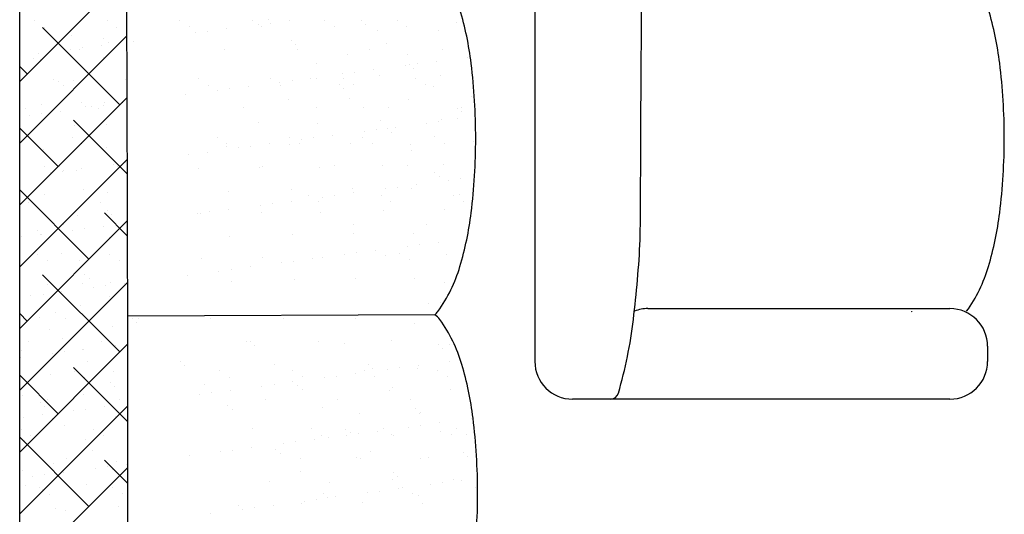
# Model space of a CAD drawing. Header units: inches. Extents: x 100794 to 106273, y 288 to 2276.
# Tile 5 of 149: x 101193 to 101283, y 699 to 744. Entities that reach past the tile are written whole.
import ezdxf

# ---------------------------------------------------------------- set-up
doc = ezdxf.new("R2010")
doc.units = ezdxf.units.IN
doc.header["$MEASUREMENT"] = 0
doc.layers.get('0').update_dxf_attribs({"linetype": 'CONTINUOUS'})

msp = doc.modelspace()

# ---------------------------------------------------------------- linework, layer by layer
at = {"color": 7}
for p, q in [((101239.90248, 818.94017), (101239.90248, 712.70728)), ((101192.84008, 646.20564), (101192.84008, 785.52913)), ((101192.84008, 738.27775), (101202.61769, 748.05536)), ((101194.19082, 743.80694), (101194.19082, 743.80694)), ((101201.98816, 736.14179), (101194.93563, 743.19431)), ((101195.08808, 743.23533), (101195.08808, 743.23533)), ((101200.81691, 743.81898), (101200.81691, 743.81898)), ((101201.71416, 743.24737), (101201.71416, 743.24737)), ((101207.44299, 743.83103), (101207.44299, 743.83103)), ((101208.34025, 743.25941), (101208.34025, 743.25941)), ((101211.76192, 743.08756), (101211.76192, 743.08756)), ((101214.06907, 743.84307), (101214.06907, 743.84307)), ((101214.65198, 743.46804), (101214.65198, 743.46804)), ((101214.96633, 743.27145), (101214.96633, 743.27145)), ((101215.56728, 743.91484), (101215.56728, 743.91484)), ((101215.75949, 743.61385), (101215.75949, 743.61385)), ((101217.48931, 743.84158), (101217.48931, 743.84158)), ((101220.69515, 743.85511), (101220.69515, 743.85511)), ((101221.59241, 743.28349), (101221.59241, 743.28349)), ((101224.08132, 743.84171), (101224.08132, 743.84171)), ((101224.47351, 743.48234), (101224.47351, 743.48234)), ((101227.32123, 743.86715), (101227.32123, 743.86715)), ((101228.21849, 743.29553), (101228.21849, 743.29553)), ((101232.72086, 743.65358), (101232.72086, 743.65358)), ((101192.84008, 732.63573), (101202.64126, 742.43691)), ((101197.60891, 742.45281), (101197.60891, 742.45281)), ((101200.53148, 742.23551), (101200.53148, 742.23551)), ((101208.92459, 742.71402), (101208.92459, 742.71402)), ((101210.0321, 742.85982), (101210.0321, 742.85982)), ((101225.55795, 742.88573), (101225.55795, 742.88573)), ((101231.1275, 742.95677), (101231.1275, 742.95677)), ((101198.57732, 741.35177), (101198.57732, 741.35177)), ((101200.30714, 741.57951), (101200.30714, 741.57951)), ((101200.92367, 741.87614), (101200.92367, 741.87614)), ((101203.1972, 741.95999), (101203.1972, 741.95999)), ((101217.68507, 741.97425), (101217.68507, 741.97425)), ((101218.07725, 741.61488), (101218.07725, 741.61488)), ((101226.32461, 741.78611), (101226.32461, 741.78611)), ((101192.84993, 740.59775), (101192.84993, 740.59775)), ((101194.13523, 740.36805), (101194.13523, 740.36805)), ((101194.57975, 740.82548), (101194.57975, 740.82548)), ((101197.46981, 741.20597), (101197.46981, 741.20597)), ((101198.31821, 741.17751), (101198.31821, 741.17751)), ((101200.48602, 740.45787), (101200.48602, 740.45787)), ((101211.57038, 741.20159), (101211.57038, 741.20159)), ((101218.19646, 741.21363), (101218.19646, 741.21363)), ((101222.81487, 740.78089), (101222.81487, 740.78089)), ((101224.82254, 741.22567), (101224.82254, 741.22567)), ((101228.25782, 740.75479), (101228.25782, 740.75479)), ((101231.44862, 741.23771), (101231.44862, 741.23771)), ((101233.79592, 740.47935), (101233.79592, 740.47935)), ((101193.52513, 738.9628), (101192.84008, 739.64785)), ((101194.52741, 740.00868), (101194.52741, 740.00868)), ((101194.73923, 740.25082), (101194.73923, 740.25082)), ((101219.92836, 739.91865), (101219.92836, 739.91865)), ((101228.06853, 739.72533), (101228.06853, 739.72533)), ((101228.4424, 739.84552), (101228.4424, 739.84552)), ((101228.83459, 739.48615), (101228.83459, 739.48615)), ((101229.17604, 739.87113), (101229.17604, 739.87113)), ((101230.90586, 740.09887), (101230.90586, 740.09887)), ((101219.45108, 738.59082), (101219.45108, 738.59082)), ((101219.94518, 738.57891), (101219.94518, 738.57891)), ((101222.34114, 738.9713), (101222.34114, 738.9713)), ((101223.44865, 739.11711), (101223.44865, 739.11711)), ((101225.17847, 739.34484), (101225.17847, 739.34484)), ((101225.69198, 738.78595), (101225.69198, 738.78595)), ((101231.26153, 738.85699), (101231.26153, 738.85699)), ((101195.90925, 738.47887), (101195.90925, 738.47887)), ((101196.37852, 738.31245), (101196.37852, 738.31245)), ((101196.80651, 737.90725), (101196.80651, 737.90725)), ((101197.74294, 738.35303), (101197.74294, 738.35303)), ((101202.53533, 738.49091), (101202.53533, 738.49091)), ((101209.16141, 738.50295), (101209.16141, 738.50295)), ((101210.05867, 737.93133), (101210.05867, 737.93133)), ((101213.72368, 737.83679), (101213.72368, 737.83679)), ((101215.78749, 738.51499), (101215.78749, 738.51499)), ((101216.61375, 738.21728), (101216.61375, 738.21728)), ((101216.68475, 737.94337), (101216.68475, 737.94337)), ((101217.72126, 738.36308), (101217.72126, 738.36308)), ((101222.04615, 737.97805), (101222.04615, 737.97805)), ((101222.41357, 738.52703), (101222.41357, 738.52703)), ((101223.31083, 737.95541), (101223.31083, 737.95541)), ((101229.03965, 738.53907), (101229.03965, 738.53907)), ((101229.93691, 737.96746), (101229.93691, 737.96746)), ((101230.68569, 737.78992), (101230.68569, 737.78992)), ((101192.84008, 726.9937), (101202.66186, 736.81549)), ((101207.99629, 737.08277), (101207.99629, 737.08277)), ((101210.88636, 737.46325), (101210.88636, 737.46325)), ((101211.99387, 737.60906), (101211.99387, 737.60906)), ((101222.43833, 737.61868), (101222.43833, 737.61868)), ((101234.13864, 736.86205), (101234.13864, 736.86205)), ((101194.87326, 736.15104), (101194.87326, 736.15104)), ((101198.49631, 736.37185), (101198.49631, 736.37185)), ((101198.88849, 736.01248), (101198.88849, 736.01248)), ((101199.43158, 735.9552), (101199.43158, 735.9552)), ((101200.03664, 735.84943), (101200.03664, 735.84943)), ((101200.53908, 736.10101), (101200.53908, 736.10101)), ((101200.62006, 736.35809), (101200.62006, 736.35809)), ((101202.2689, 736.32874), (101202.2689, 736.32874)), ((101213.2888, 735.87351), (101213.2888, 735.87351)), ((101217.37935, 736.61007), (101217.37935, 736.61007)), ((101219.91488, 735.88555), (101219.91488, 735.88555)), ((101222.9489, 736.68111), (101222.9489, 736.68111)), ((101224.28944, 735.92246), (101224.28944, 735.92246)), ((101226.54096, 735.89759), (101226.54096, 735.89759)), ((101228.39185, 736.65501), (101228.39185, 736.65501)), ((101232.80348, 735.84932), (101232.80348, 735.84932)), ((101233.16704, 735.90964), (101233.16704, 735.90964)), ((101193.41055, 735.83739), (101193.41055, 735.83739)), ((101193.70419, 735.20117), (101193.70419, 735.20117)), ((101194.81169, 735.34698), (101194.81169, 735.34698)), ((101196.54151, 735.57472), (101196.54151, 735.57472)), ((101233.19567, 735.48995), (101233.19567, 735.48995)), ((101202.6834, 729.80453), (101197.75664, 734.73128)), ((101197.87698, 734.25325), (101197.87698, 734.25325)), ((101200.7396, 734.31626), (101200.7396, 734.31626)), ((101214.63627, 734.50523), (101214.63627, 734.50523)), ((101220.07922, 734.47913), (101220.07922, 734.47913)), ((101225.82601, 734.68617), (101225.82601, 734.68617)), ((101227.14023, 734.09408), (101227.14023, 734.09408)), ((101230.0303, 734.47456), (101230.0303, 734.47456)), ((101231.1378, 734.62037), (101231.1378, 734.62037)), ((101231.39557, 734.75721), (101231.39557, 734.75721)), ((101232.86762, 734.8481), (101232.86762, 734.8481)), ((101196.34614, 730.49977), (101192.84008, 734.00583)), ((101197.62767, 733.15079), (101197.62767, 733.15079)), ((101210.87983, 733.17487), (101210.87983, 733.17487)), ((101217.50591, 733.18691), (101217.50591, 733.18691)), ((101221.41284, 733.34005), (101221.41284, 733.34005)), ((101224.132, 733.19895), (101224.132, 733.19895)), ((101224.30291, 733.72054), (101224.30291, 733.72054)), ((101225.41041, 733.86634), (101225.41041, 733.86634)), ((101226.40723, 733.98186), (101226.40723, 733.98186)), ((101226.79941, 733.62249), (101226.79941, 733.62249)), ((101230.75808, 733.211), (101230.75808, 733.211)), ((101194.34334, 732.44879), (101194.34334, 732.44879)), ((101198.52493, 732.57917), (101198.52493, 732.57917)), ((101200.75409, 732.25831), (101200.75409, 732.25831)), ((101211.76659, 732.30325), (101211.76659, 732.30325)), ((101211.77709, 732.60326), (101211.77709, 732.60326)), ((101213.95563, 732.35829), (101213.95563, 732.35829)), ((101215.68545, 732.58603), (101215.68545, 732.58603)), ((101217.51338, 732.51029), (101217.51338, 732.51029)), ((101218.40317, 732.6153), (101218.40317, 732.6153)), ((101218.57552, 732.96651), (101218.57552, 732.96651)), ((101219.68302, 733.11232), (101219.68302, 733.11232)), ((101223.08293, 732.58133), (101223.08293, 732.58133)), ((101225.02925, 732.62734), (101225.02925, 732.62734)), ((101228.52588, 732.55523), (101228.52588, 732.55523)), ((101231.65534, 732.63938), (101231.65534, 732.63938)), ((101234.27268, 732.76227), (101234.27268, 732.76227)), ((101195.00729, 732.05126), (101195.00729, 732.05126)), ((101208.22824, 731.60427), (101208.22824, 731.60427)), ((101209.95806, 731.832), (101209.95806, 731.832)), ((101212.84813, 732.21248), (101212.84813, 732.21248)), ((101228.65052, 731.92626), (101228.65052, 731.92626)), ((101192.84008, 721.35168), (101202.6795, 731.19111)), ((101195.12898, 730.50931), (101195.12898, 730.50931)), ((101196.46114, 730.50819), (101196.46114, 730.50819)), ((101201.39335, 730.70443), (101201.39335, 730.70443)), ((101201.75506, 730.52135), (101201.75506, 730.52135)), ((101202.50085, 730.85024), (101202.50085, 730.85024)), ((101215.00722, 730.54544), (101215.00722, 730.54544)), ((101221.6333, 730.55748), (101221.6333, 730.55748)), ((101225.96005, 730.58639), (101225.96005, 730.58639)), ((101228.25938, 730.56952), (101228.25938, 730.56952)), ((101231.5296, 730.65744), (101231.5296, 730.65744)), ((101195.66595, 729.95041), (101195.66595, 729.95041)), ((101196.77346, 730.09622), (101196.77346, 730.09622)), ((101196.85332, 730.14882), (101196.85332, 730.14882)), ((101198.01101, 730.15347), (101198.01101, 730.15347)), ((101198.50328, 730.32395), (101198.50328, 730.32395)), ((101209.20075, 730.33441), (101209.20075, 730.33441)), ((101214.7703, 730.40545), (101214.7703, 730.40545)), ((101220.21325, 730.37935), (101220.21325, 730.37935)), ((101230.76831, 729.98566), (101230.76831, 729.98566)), ((101231.16049, 729.6263), (101231.16049, 729.6263)), ((101229.102, 728.84331), (101229.102, 728.84331)), ((101231.99206, 729.2238), (101231.99206, 729.2238)), ((101233.09957, 729.3696), (101233.09957, 729.3696)), ((101199.16715, 722.03673), (101192.84008, 728.36381)), ((101195.14133, 727.95149), (101195.14133, 727.95149)), ((101198.70442, 728.4526), (101198.70442, 728.4526)), ((101199.34609, 727.82271), (101199.34609, 727.82271)), ((101200.88812, 728.15853), (101200.88812, 728.15853)), ((101211.90062, 728.20347), (101211.90062, 728.20347)), ((101217.64742, 728.41051), (101217.64742, 728.41051)), ((101219.22434, 727.85884), (101219.22434, 727.85884)), ((101221.64479, 727.86155), (101221.64479, 727.86155)), ((101223.21697, 728.48156), (101223.21697, 728.48156)), ((101223.37461, 728.08929), (101223.37461, 728.08929)), ((101225.85042, 727.87088), (101225.85042, 727.87088)), ((101226.26467, 728.46977), (101226.26467, 728.46977)), ((101227.37218, 728.61558), (101227.37218, 728.61558)), ((101228.65992, 728.45545), (101228.65992, 728.45545)), ((101232.4765, 727.88292), (101232.4765, 727.88292)), ((101233.0116, 727.93007), (101233.0116, 727.93007)), ((101193.61727, 727.23906), (101193.61727, 727.23906)), ((101200.24335, 727.2511), (101200.24335, 727.2511)), ((101214.80989, 726.96172), (101214.80989, 726.96172)), ((101215.9174, 727.10753), (101215.9174, 727.10753)), ((101217.64722, 727.33526), (101217.64722, 727.33526)), ((101220.12159, 727.28722), (101220.12159, 727.28722)), ((101220.53728, 727.71574), (101220.53728, 727.71574)), ((101226.74768, 727.29926), (101226.74768, 727.29926)), ((101233.37376, 727.3113), (101233.37376, 727.3113)), ((101198.14504, 726.05369), (101198.14504, 726.05369)), ((101202.6974, 724.14851), (101200.57765, 726.26825)), ((101200.82222, 726.512), (101200.82222, 726.512)), ((101201.2144, 726.15263), (101201.2144, 726.15263)), ((101209.0825, 726.20769), (101209.0825, 726.20769)), ((101209.33479, 726.23463), (101209.33479, 726.23463)), ((101210.19001, 726.3535), (101210.19001, 726.3535)), ((101211.91983, 726.58124), (101211.91983, 726.58124)), ((101214.90434, 726.30568), (101214.90434, 726.30568)), ((101220.34728, 726.27957), (101220.34728, 726.27957)), ((101226.09408, 726.48662), (101226.09408, 726.48662)), ((101231.66363, 726.55766), (101231.66363, 726.55766)), ((101192.84008, 715.70966), (101202.69417, 725.56376)), ((101196.8474, 725.18124), (101196.8474, 725.18124)), ((101200.46505, 725.07318), (101200.46505, 725.07318)), ((101223.35173, 725.2294), (101223.35173, 725.2294)), ((101229.97781, 725.24144), (101229.97781, 725.24144)), ((101194.42596, 724.64454), (101194.42596, 724.64454)), ((101194.73766, 724.31916), (101194.73766, 724.31916)), ((101194.81815, 724.28517), (101194.81815, 724.28517)), ((101197.62772, 724.69964), (101197.62772, 724.69964)), ((101198.73523, 724.84545), (101198.73523, 724.84545)), ((101217.78145, 724.31074), (101217.78145, 724.31074)), ((101223.351, 724.38178), (101223.351, 724.38178)), ((101228.79395, 724.35567), (101228.79395, 724.35567)), ((101193.00784, 724.09142), (101193.00784, 724.09142)), ((101195.27536, 723.85171), (101195.27536, 723.85171)), ((101201.02216, 724.05875), (101201.02216, 724.05875)), ((101212.03465, 724.10369), (101212.03465, 724.10369)), ((101229.33395, 723.36481), (101229.33395, 723.36481)), ((101231.06377, 723.59255), (101231.06377, 723.59255)), ((101194.43843, 722.4826), (101194.43843, 722.4826)), ((101196.66925, 722.58894), (101196.66925, 722.58894)), ((101201.06451, 722.49464), (101201.06451, 722.49464)), ((101222.49905, 722.46498), (101222.49905, 722.46498)), ((101223.60656, 722.61079), (101223.60656, 722.61079)), ((101225.33638, 722.83852), (101225.33638, 722.83852)), ((101226.22811, 722.38684), (101226.22811, 722.38684)), ((101227.56884, 722.5428), (101227.56884, 722.5428)), ((101228.22644, 723.219), (101228.22644, 723.219)), ((101231.79767, 722.45788), (101231.79767, 722.45788)), ((101195.33569, 721.91098), (101195.33569, 721.91098)), ((101198.27908, 721.95392), (101198.27908, 721.95392)), ((101201.96177, 721.92302), (101201.96177, 721.92302)), ((101209.46882, 722.13486), (101209.46882, 722.13486)), ((101215.03837, 722.2059), (101215.03837, 722.2059)), ((101216.77166, 721.71095), (101216.77166, 721.71095)), ((101217.87917, 721.85676), (101217.87917, 721.85676)), ((101219.60899, 722.0845), (101219.60899, 722.0845)), ((101220.48132, 722.17979), (101220.48132, 722.17979)), ((101228.4661, 721.97119), (101228.4661, 721.97119)), ((101201.98816, 713.5737), (101194.93563, 720.62623)), ((101198.78704, 720.64834), (101198.78704, 720.64834)), ((101208.15421, 720.57644), (101208.15421, 720.57644)), ((101211.04427, 720.95693), (101211.04427, 720.95693)), ((101212.15178, 721.10273), (101212.15178, 721.10273)), ((101213.8816, 721.33047), (101213.8816, 721.33047)), ((101192.84008, 710.06764), (101202.70587, 719.93344)), ((101195.40939, 719.75193), (101195.40939, 719.75193)), ((101198.56582, 719.85316), (101198.56582, 719.85316)), ((101199.17923, 720.28897), (101199.17923, 720.28897)), ((101201.15619, 719.95898), (101201.15619, 719.95898)), ((101202.42682, 719.82242), (101202.42682, 719.82242)), ((101212.16869, 720.00391), (101212.16869, 720.00391)), ((101217.91548, 720.21096), (101217.91548, 720.21096)), ((101223.48503, 720.282), (101223.48503, 720.282)), ((101228.92798, 720.25589), (101228.92798, 720.25589)), ((101231.69623, 719.91337), (101231.69623, 719.91337)), ((101194.96961, 718.84066), (101194.96961, 718.84066)), ((101196.69942, 719.06839), (101196.69942, 719.06839)), ((101199.58949, 719.44888), (101199.58949, 719.44888)), ((101200.697, 719.59468), (101200.697, 719.59468)), ((101193.8621, 718.69485), (101193.8621, 718.69485)), ((101198.41311, 717.85414), (101198.41311, 717.85414)), ((101201.03033, 718.59275), (101201.03033, 718.59275)), ((101230.18821, 717.96824), (101230.18821, 717.96824)), ((101231.29571, 718.11405), (101231.29571, 718.11405)), ((101193.52513, 716.39471), (101192.84008, 717.07976)), ((101192.84356, 717.7831), (101192.84356, 717.7831)), ((101196.15685, 717.15452), (101196.15685, 717.15452)), ((101230.77149, 716.96775), (101202.71103, 716.83624)), ((101250.24329, 717.53299), (101277.81879, 717.53299)), ((101194.63408, 716.72528), (101194.63408, 716.72528)), ((101197.05411, 716.5829), (101197.05411, 716.5829)), ((101203.14812, 716.65215), (101203.14812, 716.65215)), ((101203.54031, 716.29278), (101203.54031, 716.29278)), ((101203.6802, 716.59494), (101203.6802, 716.59494)), ((101210.30628, 716.60699), (101210.30628, 716.60699)), ((101216.93236, 716.61903), (101216.93236, 716.61903)), ((101223.55844, 716.63107), (101223.55844, 716.63107)), ((101228.94125, 716.20275), (101228.94125, 716.20275)), ((101195.54343, 715.65215), (101195.54343, 715.65215)), ((101201.29022, 715.8592), (101201.29022, 715.8592)), ((101192.84008, 704.42562), (101202.71459, 714.30013)), ((101193.65816, 714.51304), (101193.65816, 714.51304)), ((101196.75187, 714.78468), (101196.75187, 714.78468)), ((101197.14405, 714.42531), (101197.14405, 714.42531)), ((101200.28424, 714.52508), (101200.28424, 714.52508)), ((101202.65876, 714.34392), (101202.65876, 714.34392)), ((101213.53641, 714.54917), (101213.53641, 714.54917)), ((101213.90546, 714.52342), (101213.90546, 714.52342)), ((101220.16249, 714.56121), (101220.16249, 714.56121)), ((101222.545, 714.33529), (101222.545, 714.33529)), ((101226.78857, 714.57325), (101226.78857, 714.57325)), ((101231.05904, 714.26215), (101231.05904, 714.26215)), ((101232.06573, 714.25832), (101232.06573, 714.25832)), ((101192.97759, 713.68332), (101192.97759, 713.68332)), ((101195.82387, 713.44409), (101195.82387, 713.44409)), ((101196.93137, 713.58989), (101196.93137, 713.58989)), ((101198.54714, 713.75436), (101198.54714, 713.75436)), ((101198.66119, 713.81763), (101198.66119, 713.81763)), ((101201.55126, 714.19811), (101201.55126, 714.19811)), ((101214.29764, 714.16405), (101214.29764, 714.16405)), ((101231.45123, 713.90278), (101231.45123, 713.90278)), ((101281.26573, 714.08605), (101281.26573, 712.70728)), ((101192.9338, 713.0636), (101192.9338, 713.0636)), ((101198.99516, 712.72909), (101198.99516, 712.72909)), ((101207.5092, 712.65595), (101207.5092, 712.65595)), ((101216.14875, 712.46782), (101216.14875, 712.46782)), ((101232.14998, 712.71747), (101232.14998, 712.71747)), ((101202.72132, 707.19852), (101197.75664, 712.1632)), ((101197.87528, 711.82644), (101197.87528, 711.82644)), ((101201.42426, 711.75942), (101201.42426, 711.75942)), ((101207.90139, 712.29658), (101207.90139, 712.29658)), ((101211.12744, 711.85053), (101211.12744, 711.85053)), ((101217.75352, 711.86257), (101217.75352, 711.86257)), ((101223.53252, 711.58296), (101223.53252, 711.58296)), ((101224.3796, 711.87461), (101224.3796, 711.87461)), ((101224.66279, 712.39469), (101224.66279, 712.39469)), ((101225.05497, 712.03532), (101225.05497, 712.03532)), ((101226.42258, 711.96345), (101226.42258, 711.96345)), ((101227.53009, 712.10925), (101227.53009, 712.10925)), ((101229.19605, 712.05634), (101229.19605, 712.05634)), ((101229.25991, 712.33699), (101229.25991, 712.33699)), ((101231.00569, 711.88665), (101231.00569, 711.88665)), ((101196.34614, 707.93168), (101192.84008, 711.43774)), ((101195.67746, 711.55237), (101195.67746, 711.55237)), ((101198.77254, 711.25483), (101198.77254, 711.25483)), ((101201.11295, 710.78849), (101201.11295, 710.78849)), ((101212.0247, 711.27891), (101212.0247, 711.27891)), ((101217.80513, 710.82894), (101217.80513, 710.82894)), ((101218.65078, 711.29095), (101218.65078, 711.29095)), ((101220.69519, 711.20942), (101220.69519, 711.20942)), ((101221.8027, 711.35523), (101221.8027, 711.35523)), ((101225.27686, 711.30299), (101225.27686, 711.30299)), ((101231.90294, 711.31503), (101231.90294, 711.31503)), ((101201.50513, 710.42912), (101201.50513, 710.42912)), ((101209.75249, 710.60036), (101209.75249, 710.60036)), ((101210.34792, 709.84718), (101210.34792, 709.84718)), ((101212.07774, 710.07491), (101212.07774, 710.07491)), ((101214.9678, 710.4554), (101214.9678, 710.4554)), ((101216.07531, 710.6012), (101216.07531, 710.6012)), ((101218.26654, 710.52723), (101218.26654, 710.52723)), ((101218.65872, 710.16786), (101218.65872, 710.16786)), ((101226.63021, 710.0875), (101226.63021, 710.0875)), ((101226.90608, 710.33909), (101226.90608, 710.33909)), ((101232.19977, 710.15854), (101232.19977, 710.15854)), ((101193.11163, 709.58354), (101193.11163, 709.58354)), ((101194.7167, 708.92102), (101194.7167, 708.92102)), ((101195.37658, 709.18497), (101195.37658, 709.18497)), ((101198.68118, 709.65458), (101198.68118, 709.65458)), ((101202.00267, 709.19701), (101202.00267, 709.19701)), ((101209.24041, 709.70137), (101209.24041, 709.70137)), ((101215.25483, 709.22109), (101215.25483, 709.22109)), ((101221.88091, 709.23313), (101221.88091, 709.23313)), ((101228.50699, 709.24517), (101228.50699, 709.24517)), ((101277.81879, 709.26034), (101243.34941, 709.26034)), ((101192.84008, 698.7836), (101202.72032, 708.66385)), ((101195.10888, 708.56166), (101195.10888, 708.56166)), ((101197.78563, 708.19332), (101197.78563, 708.19332)), ((101198.89314, 708.33913), (101198.89314, 708.33913)), ((101200.62296, 708.56686), (101200.62296, 708.56686)), ((101211.87028, 708.65976), (101211.87028, 708.65976)), ((101212.26247, 708.30039), (101212.26247, 708.30039)), ((101220.50983, 708.47163), (101220.50983, 708.47163)), ((101223.88714, 707.98266), (101223.88714, 707.98266)), ((101229.02387, 708.3985), (101229.02387, 708.3985)), ((101229.33008, 707.95656), (101229.33008, 707.95656)), ((101229.41605, 708.03913), (101229.41605, 708.03913)), ((101193.16575, 707.5851), (101193.16575, 707.5851)), ((101194.89557, 707.81284), (101194.89557, 707.81284)), ((101195.81149, 707.45259), (101195.81149, 707.45259)), ((101201.55829, 707.65964), (101201.55829, 707.65964)), ((101231.22168, 707.08622), (101231.22168, 707.08622)), ((101234.11174, 707.46671), (101234.11174, 707.46671)), ((101192.96762, 706.48633), (101192.96762, 706.48633)), ((101196.95999, 706.86543), (101196.95999, 706.86543)), ((101199.5937, 706.49837), (101199.5937, 706.49837)), ((101214.11357, 706.60416), (101214.11357, 706.60416)), ((101219.47194, 706.53449), (101219.47194, 706.53449)), ((101222.62762, 706.53103), (101222.62762, 706.53103)), ((101223.0198, 706.17166), (101223.0198, 706.17166)), ((101225.49429, 706.3322), (101225.49429, 706.3322)), ((101226.09803, 706.54653), (101226.09803, 706.54653)), ((101228.38435, 706.71268), (101228.38435, 706.71268)), ((101229.49186, 706.85849), (101229.49186, 706.85849)), ((101231.26716, 706.3429), (101231.26716, 706.3429)), ((101232.72411, 706.55857), (101232.72411, 706.55857)), ((101199.16715, 699.46865), (101192.84008, 705.79572)), ((101193.24566, 705.48376), (101193.24566, 705.48376)), ((101193.86488, 705.91471), (101193.86488, 705.91471)), ((101198.81521, 705.5548), (101198.81521, 705.5548)), ((101200.49096, 705.92675), (101200.49096, 705.92675)), ((101218.03708, 705.35044), (101218.03708, 705.35044)), ((101219.7669, 705.57817), (101219.7669, 705.57817)), ((101220.3692, 705.96287), (101220.3692, 705.96287)), ((101221.01745, 705.78068), (101221.01745, 705.78068)), ((101222.65696, 705.95866), (101222.65696, 705.95866)), ((101223.76447, 706.10446), (101223.76447, 706.10446)), ((101226.76425, 705.98772), (101226.76425, 705.98772)), ((101226.99528, 705.97492), (101226.99528, 705.97492)), ((101232.3338, 706.05876), (101232.3338, 706.05876)), ((101233.62137, 705.98696), (101233.62137, 705.98696)), ((101199.07778, 704.92483), (101199.07778, 704.92483)), ((101199.46996, 704.56546), (101199.46996, 704.56546)), ((101211.20218, 704.45061), (101211.20218, 704.45061)), ((101212.30969, 704.59641), (101212.30969, 704.59641)), ((101214.03951, 704.82415), (101214.03951, 704.82415)), ((101216.23136, 704.66357), (101216.23136, 704.66357)), ((101216.92957, 705.20463), (101216.92957, 705.20463)), ((101224.87091, 704.47544), (101224.87091, 704.47544)), ((101233.38495, 704.4023), (101233.38495, 704.4023)), ((101197.09501, 703.85689), (101197.09501, 703.85689)), ((101202.72329, 701.55453), (101200.57765, 703.70017)), ((101201.69232, 703.55986), (101201.69232, 703.55986)), ((101208.31212, 704.07012), (101208.31212, 704.07012)), ((101216.62355, 704.3042), (101216.62355, 704.3042)), ((101218.45162, 703.81184), (101218.45162, 703.81184)), ((101223.59933, 703.90505), (101223.59933, 703.90505)), ((101224.02117, 703.88288), (101224.02117, 703.88288)), ((101229.46412, 703.85678), (101229.46412, 703.85678)), ((101230.22542, 703.91709), (101230.22542, 703.91709)), ((101233.77713, 704.04293), (101233.77713, 704.04293)), ((101192.84008, 693.14158), (101202.72306, 703.02457)), ((101193.07371, 702.698), (101193.07371, 702.698)), ((101195.94553, 703.35282), (101195.94553, 703.35282)), ((101196.85734, 702.56207), (101196.85734, 702.56207)), ((101199.7474, 702.94256), (101199.7474, 702.94256)), ((101200.85491, 703.08836), (101200.85491, 703.08836)), ((101201.32107, 702.86924), (101201.32107, 702.86924)), ((101202.58473, 703.3161), (101202.58473, 703.3161)), ((101218.47465, 702.60797), (101218.47465, 702.60797)), ((101194.02001, 702.18853), (101194.02001, 702.18853)), ((101195.12752, 702.33434), (101195.12752, 702.33434)), ((101215.70854, 701.707), (101215.70854, 701.707)), ((101221.15149, 701.6809), (101221.15149, 701.6809)), ((101226.89828, 701.88795), (101226.89828, 701.88795)), ((101226.9887, 702.53484), (101226.9887, 702.53484)), ((101227.38088, 702.17547), (101227.38088, 702.17547)), ((101232.46783, 701.95899), (101232.46783, 701.95899)), ((101233.18345, 701.83546), (101233.18345, 701.83546)), ((101193.37969, 701.38398), (101193.37969, 701.38398)), ((101194.68604, 701.15825), (101194.68604, 701.15825)), ((101194.92481, 701.00177), (101194.92481, 701.00177)), ((101198.94924, 701.45502), (101198.94924, 701.45502)), ((101201.31212, 701.17029), (101201.31212, 701.17029)), ((101225.72624, 700.8537), (101225.72624, 700.8537)), ((101227.45605, 701.08143), (101227.45605, 701.08143)), ((101227.81645, 701.21846), (101227.81645, 701.21846)), ((101230.34612, 701.46192), (101230.34612, 701.46192)), ((101231.45363, 701.60772), (101231.45363, 701.60772)), ((101234.44253, 701.2305), (101234.44253, 701.2305)), ((101195.5833, 700.58663), (101195.5833, 700.58663)), ((101202.20938, 700.59867), (101202.20938, 700.59867)), ((101218.89134, 699.95387), (101218.89134, 699.95387)), ((101219.99885, 700.09967), (101219.99885, 700.09967)), ((101220.59244, 700.66737), (101220.59244, 700.66737)), ((101220.98463, 700.308), (101220.98463, 700.308)), ((101221.72866, 700.32741), (101221.72866, 700.32741)), ((101224.61873, 700.70789), (101224.61873, 700.70789)), ((101228.71371, 700.64684), (101228.71371, 700.64684)), ((101229.23199, 700.47924), (101229.23199, 700.47924)), ((101196.07956, 699.25304), (101196.07956, 699.25304)), ((101197.0426, 699.06117), (101197.0426, 699.06117)), ((101201.82636, 699.46008), (101201.82636, 699.46008)), ((101212.83885, 699.50502), (101212.83885, 699.50502)), ((101213.16395, 699.19984), (101213.16395, 699.19984)), ((101214.27145, 699.34565), (101214.27145, 699.34565)), ((101216.00127, 699.57338), (101216.00127, 699.57338)), ((101218.58565, 699.71207), (101218.58565, 699.71207)), ((101224.1552, 699.78311), (101224.1552, 699.78311)), ((101229.59815, 699.757), (101229.59815, 699.757)), ((101210.27388, 698.81936), (101210.27388, 698.81936))]:
    msp.add_line(p, q, dxfattribs=at)
for centre, radius, start, end in [((90622.61113, 797.56354), 10627.17459, 359.602378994, 0.000030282), ((90575.54873, 700.67286), 10627.17459, 359.999969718, 0.397621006), ((101252.48183, 736.25136), 30.12364, 7.0271023, 16.5723429), ((101204.19016, 736.24294), 30.12364, 7.0271023, 16.5723429), ((101177.88295, 733.06852), 56.62162, 359.9999364, 6.9584739), ((101227.27383, 733.1441), 55.52242, 0, 7.0271023), ((101226.17462, 733.14404), 56.62162, 353.0415261, 0.0000636), ((101178.98216, 733.06846), 55.52242, 352.9728977, 0), ((101204.19016, 729.9612), 30.12364, 343.4276571, 352.9728977), ((101252.48183, 729.96962), 30.12364, 343.4276571, 352.9728977), ((101145.23431, 729.01732), 104.42524, 353.1316951, 357.1437175), ((101219.92046, 725.28006), 13.71158, 324.3050378, 343.4276571), ((101268.21213, 725.28848), 13.71158, 324.3050378, 343.4276571), ((101229.5809, 718.33962), 1.81646, 310.9532403, 324.3050378), ((101229.75355, 715.46331), 1.81646, 35.6949622, 55.9168462), ((101250.24329, 714.08605), 3.44694, 90, 111.1392951), ((101272.88276, 718.34804), 1.81646, 321.6490344, 324.3050378), ((101277.81879, 714.08605), 3.44694, 0, 90), ((101220.09311, 708.52287), 13.71158, 16.5723429, 35.6949622), ((101207.17424, 721.55652), 42.03759, 343.7857292, 353.1316951), ((101243.34941, 712.70728), 3.44694, 180, 270), ((101277.81879, 712.70728), 3.44694, 270, 0), ((101204.3628, 703.84173), 30.12364, 7.0271023, 16.5723429), ((101246.79635, 710.03453), 0.7742, 270, 343.7857292), ((101178.0556, 700.66731), 56.62162, 359.9999364, 6.9584739), ((100996.73514, 700.66725), 205.98819, 357.1437175, 0), ((101179.15481, 700.66725), 55.52242, 352.9728977, 0)]:
    msp.add_arc(centre, radius, start, end, dxfattribs=at)

doc.saveas('drawing.dxf')
